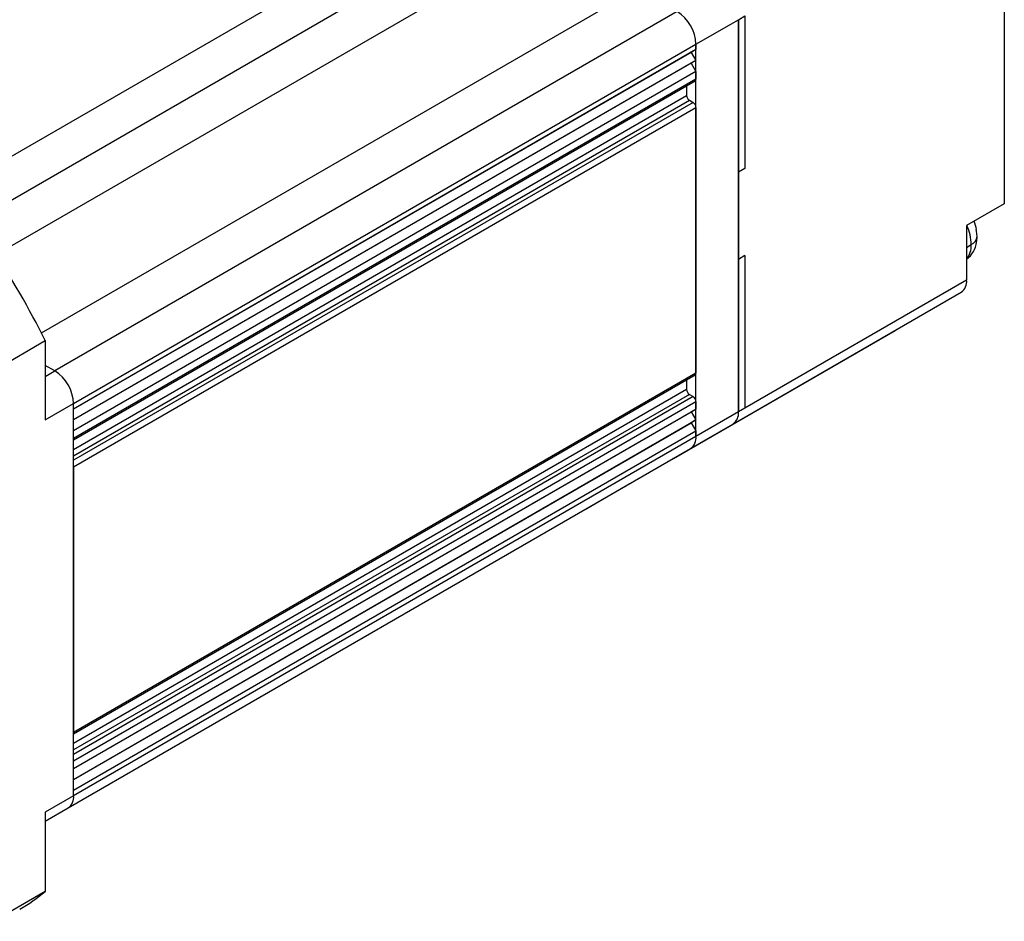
# Model space of a CAD drawing. Header units: millimetres. Extents: x 0 to 699, y 0 to 540.
# Tile 14 of 18: x 486 to 560, y 340 to 407. Entities that reach past the tile are written whole.
import ezdxf

# ---------------------------------------------------------------- set-up
doc = ezdxf.new("R2010")
doc.units = ezdxf.units.MM
doc.header["$LTSCALE"] = 2.5

msp = doc.modelspace()

# ---------------------------------------------------------------- linework, layer by layer
for p, q in [((527.7289, 421.5162), (481.0598, 394.5747)), ((482.474, 392.1252), (529.1431, 419.0667)), ((484.4417, 389.8317), (529.1431, 415.6372)), ((560.0436, 414.8601), (560.0436, 393.63)), ((487.8358, 383.9529), (532.5372, 409.7584)), ((535.507, 408.044), (488.838, 381.1025)), ((540.1032, 407.4314), (540.5982, 407.7172)), ((540.5982, 407.7172), (540.5982, 396.2856)), ((536.9212, 405.5945), (540.1032, 407.4314)), ((540.1032, 395.9998), (540.1032, 407.4314)), ((540.1032, 407.4314), (540.1032, 378.0359)), ((490.2522, 378.653), (536.9212, 405.5945)), ((536.9212, 376.199), (536.9212, 405.5945)), ((536.9212, 405.5945), (536.9212, 405.1862)), ((536.9212, 405.1862), (490.2522, 378.2448)), ((536.5677, 404.9821), (490.2522, 378.2447)), ((536.9212, 405.1862), (536.5677, 404.9821)), ((536.5677, 404.9821), (536.9212, 404.3697)), ((536.9212, 404.3697), (490.2522, 377.4282)), ((536.5677, 404.1655), (490.2522, 377.4282)), ((536.9212, 404.3697), (536.5677, 404.1655)), ((536.5677, 404.1655), (536.9212, 403.5531)), ((536.9212, 403.5531), (490.2522, 376.6117)), ((536.9212, 403.5531), (536.9212, 402.9816)), ((536.9212, 402.9816), (490.2522, 376.0401)), ((490.2522, 375.9386), (536.8591, 402.8442)), ((536.2141, 402.4719), (536.2141, 401.7567)), ((490.2522, 375.2234), (536.2141, 401.7567)), ((490.2522, 374.7335), (536.4263, 401.3893)), ((536.7091, 401.226), (490.2522, 374.407)), ((536.4263, 401.3893), (536.7091, 401.226)), ((490.2522, 373.9171), (536.9212, 400.8586)), ((536.9212, 400.8586), (536.9212, 380.935)), ((540.5982, 396.2856), (540.1032, 395.9998)), ((540.1032, 389.4675), (540.1032, 395.9998)), ((560.0436, 393.63), (557.2152, 391.9972)), ((557.2152, 391.9972), (557.2152, 387.9145)), ((557.9679, 391.5741), (557.939, 391.692)), ((558.008, 391.189), (557.9679, 391.5741)), ((557.2152, 390.3639), (557.5688, 390.568)), ((540.5982, 389.7533), (540.1032, 389.4675)), ((540.1032, 378.0359), (540.1032, 389.4675)), ((540.5982, 389.7533), (540.5982, 378.3217)), ((557.2152, 387.9145), (540.5982, 378.3217)), ((539.6889, 377.1203), (556.8009, 386.9988)), ((535.2342, 374.5471), (551.8512, 384.1399)), ((484.2418, 381.1264), (488.1309, 383.3716)), ((488.1309, 383.3716), (488.1309, 377.4284)), ((488.838, 381.1025), (488.1309, 381.5107)), ((488.1309, 380.6943), (488.838, 381.1025)), ((536.9212, 380.935), (490.2522, 353.9935)), ((490.2522, 353.892), (536.8591, 380.7976)), ((536.2141, 380.4253), (536.2141, 379.7101)), ((536.2141, 379.7101), (490.2522, 353.1768)), ((536.4263, 379.3427), (490.2522, 352.6869)), ((536.7091, 379.1794), (490.2522, 352.3604)), ((490.2522, 351.8705), (536.9212, 378.812)), ((536.4263, 379.3427), (536.7091, 379.1794)), ((536.9212, 378.812), (536.9212, 378.2404)), ((488.1309, 377.4284), (490.2522, 378.653)), ((490.2522, 349.2576), (490.2522, 378.653)), ((490.2522, 378.2448), (490.2522, 378.653)), ((490.2522, 351.2989), (536.9212, 378.2404)), ((490.2522, 351.2988), (536.5677, 378.0362)), ((536.9212, 378.2404), (536.5677, 378.0362)), ((536.5677, 378.0362), (536.9212, 377.4238)), ((540.1032, 378.0359), (536.9212, 376.199)), ((540.5982, 378.3217), (540.1032, 378.0359)), ((490.2522, 350.4824), (536.9212, 377.4238)), ((536.9212, 377.4238), (536.5677, 377.2197)), ((490.2522, 350.4823), (536.5677, 377.2197)), ((490.2522, 376.0401), (490.2522, 376.6117)), ((490.2522, 349.6658), (536.9212, 376.6073)), ((536.5069, 375.2833), (539.6889, 377.1203)), ((536.5677, 377.2197), (536.9212, 376.6073)), ((536.9212, 376.6073), (536.9212, 376.199)), ((536.9212, 376.199), (490.2522, 349.2576)), ((489.8379, 348.3419), (536.5069, 375.2833)), ((490.2522, 373.9171), (490.2522, 353.9935)), ((528.7288, 370.7916), (531.9108, 372.6286)), ((531.9457, 372.6502), (531.9108, 372.6286)), ((488.1309, 347.355), (528.7288, 370.7916)), ((528.7637, 370.8133), (528.7288, 370.7916)), ((490.2522, 351.2989), (490.2522, 351.8705)), ((490.2522, 349.2576), (488.1309, 348.033)), ((490.2522, 349.2576), (490.2522, 349.6658)), ((488.1309, 347.3564), (489.8379, 348.3419)), ((488.1309, 348.033), (488.1309, 342.0898)), ((488.1309, 342.0898), (484.2418, 339.8447))]:
    msp.add_line(p, q)
at = {"flags": 128}
for points in [[(557.9659, 390.7629), (557.9877, 390.8584), (558.0002, 391.1811)], [(551.8512, 384.1399), (551.8512, 384.14), (551.8861, 384.1615)], [(535.2691, 374.5687), (535.2342, 374.5472), (535.198, 374.5277)], [(528.7288, 370.7916), (528.7289, 370.7917), (528.7637, 370.8133)]]:
    msp.add_lwpolyline(points, dxfattribs=at)
for centre, radius, start, end in [((533.8508, 405.4548), 3.0736, 2.605478, 57.394522), ((536.7742, 402.9653), 0.1479, 305.013333, 6.298848), ((536.6747, 401.7776), 0.461, 182.605478, 237.394522), ((536.4607, 400.8376), 0.461, 2.605478, 57.394522), ((555.5214, 391.3273), 2.4633, 8.575201, 23.783346), ((553.9135, 390.4775), 3.6564, 1.418991, 24.747451), ((556.1171, 390.9894), 1.8626, 306.123514, 353.014897), ((557.2612, 391.2514), 0.7495, 294.230699, 355.218913), ((426.3335, 352.3645), 69.1401, 26.645412, 33.354588), ((556.0422, 390.4753), 1.5293, 320.083499, 3.473697), ((556.2638, 387.7934), 0.9591, 304.056351, 7.25583), ((487.1818, 378.5133), 3.0736, 2.605478, 57.394522), ((536.7785, 380.9168), 0.1439, 304.056351, 7.25583), ((536.6747, 379.731), 0.461, 182.605478, 237.394522), ((536.4607, 378.791), 0.461, 2.605478, 57.394522), ((539.1519, 377.9148), 0.9591, 304.056351, 7.25583), ((535.9699, 376.0779), 0.9591, 304.056351, 7.25583), ((535.9412, 376.0909), 0.986, 305.013333, 6.298848), ((489.2722, 349.1494), 0.986, 305.013333, 6.298848), ((489.3008, 349.1364), 0.9591, 304.056351, 7.25583), ((479.4808, 352.3896), 13.4503, 300.014924, 310.024653)]:
    msp.add_arc(centre, radius, start, end)

doc.saveas('drawing.dxf')
